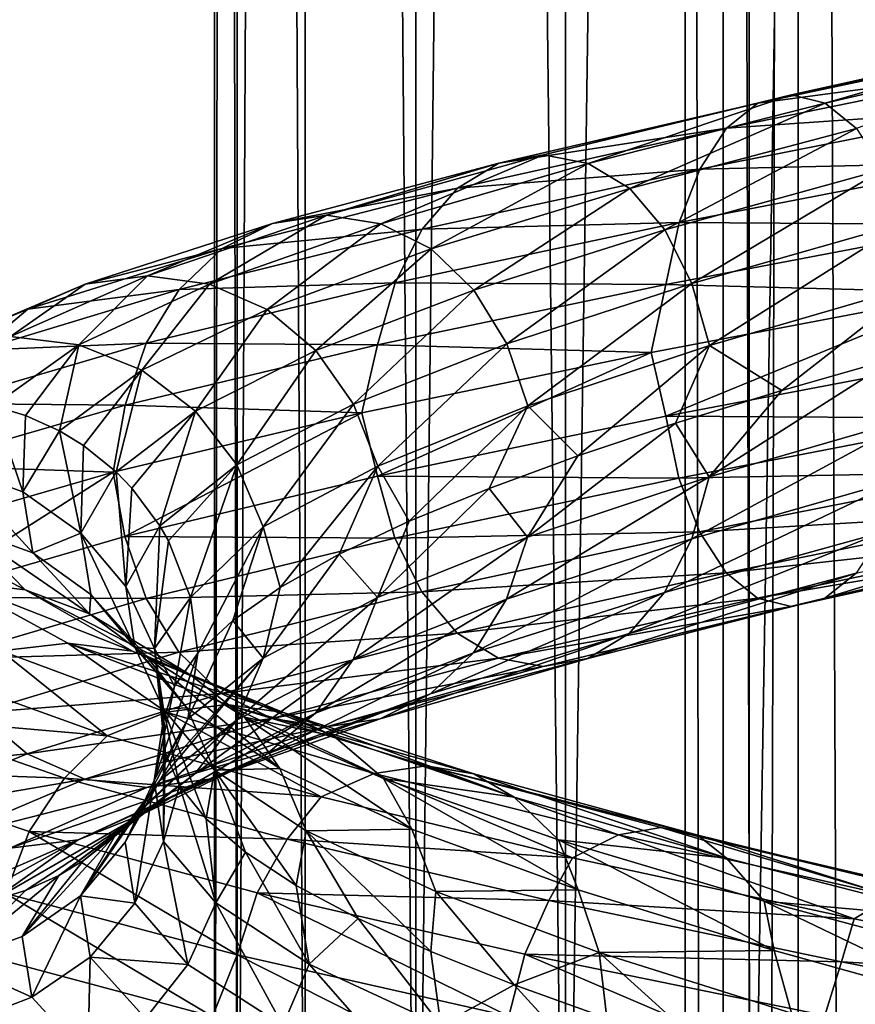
# Model space of a CAD drawing. Header units: metres. Extents: x -109 to 109, y -917 to 389.
# Tile 171 of 256: x -15 to -7, y -529 to -520. Entities that reach past the tile are written whole.
import ezdxf

# ---------------------------------------------------------------- set-up
doc = ezdxf.new("R2010")
doc.units = ezdxf.units.M
doc.layers.add('solid_24503124_XXX_01_SW0001', color=7, linetype='CONTINUOUS')

msp = doc.modelspace()

# ---------------------------------------------------------------- linework, layer by layer
at = {"layer": 'solid_24503124_XXX_01_SW0001'}
for points in [[(-13, -410), (-13, -535), (-12.778495, -535, 2.389471)], [(-12.778631, -410, -2.388798), (-12.778495, -535, -2.389471), (-13, -535)], [(-12.778631, -410, -2.388798), (-13, -535), (-13, -410)], [(-13, -410), (-12.778495, -535, 2.389471), (-12.778644, -410, 2.388729)], [(-12.778644, -410, 2.388729), (-12.778495, -535, 2.389471), (-12.122266, -535, 4.695816)], [(-12.778644, -410, 2.388729), (-12.122266, -535, 4.695816), (-12.122123, -410, 4.696183)], [(-12.122127, -410, -4.696173), (-12.778495, -535, -2.389471), (-12.778631, -410, -2.388798)], [(-12.122127, -410, -4.696173), (-12.122266, -535, -4.695816), (-12.778495, -535, -2.389471)], [(-12.122123, -410, 4.696183), (-12.122266, -535, 4.695816), (-11.053084, -535, 6.843201)], [(-12.122127, -410, -4.696173), (-11.053084, -535, -6.843201), (-12.122266, -535, -4.695816)], [(-11.052748, -410, -6.843724), (-11.053084, -535, -6.843201), (-12.122127, -410, -4.696173)], [(-12.122123, -410, 4.696183), (-11.053084, -535, 6.843201), (-11.052835, -410, 6.84358)], [(-11.052835, -410, 6.84358), (-11.053084, -535, 6.843201), (-9.606456, -535, 8.758754)], [(-9.607092, -410, -8.758067), (-9.606456, -535, -8.758754), (-11.053084, -535, -6.843201)], [(-9.607092, -410, -8.758067), (-11.053084, -535, -6.843201), (-11.052748, -410, -6.843724)], [(-11.052835, -410, 6.84358), (-9.606456, -535, 8.758754), (-9.607066, -410, 8.758096)], [(-7.834121, -410, -10.374312), (-9.606456, -535, -8.758754), (-9.607092, -410, -8.758067)], [(-9.607066, -410, 8.758096), (-9.606456, -535, 8.758754), (-7.834294, -410, 10.374181)], [(-7.834294, -410, 10.374181), (-9.606456, -535, 8.758754), (-7.834196, -535, 10.374236)], [(-7.834121, -410, -10.374312), (-7.834196, -535, -10.374236), (-9.606456, -535, -8.758754)], [(-7.834294, -410, 10.374181), (-7.834196, -535, 10.374236), (-5.795265, -535, 11.636799)], [(-7.834294, -410, 10.374181), (-5.795265, -535, 11.636799), (-5.794521, -410, 11.637158)], [(-5.794586, -410, -11.637126), (-5.795265, -535, -11.636799), (-7.834196, -535, -10.374236)], [(-5.794586, -410, -11.637126), (-7.834196, -535, -10.374236), (-7.834121, -410, -10.374312)], [(-8.453436, -701, -399.111511), (-8.453425, -437, -399.111481), (-8.453425, -437, -400.888519)], [(-8.453436, -701, -400.888489), (-8.453436, -701, -399.111511), (-8.453425, -437, -400.888519)], [(-8.083981, -701, -402.626648), (-8.453436, -701, -400.888489), (-8.453425, -437, -400.888519)], [(-8.453436, -701, -399.111511), (-8.083981, -701, -397.373352), (-8.453425, -437, -399.111481)], [(-8.083981, -701, -402.626648), (-8.453425, -437, -400.888519), (-8.083978, -437, -402.626648)], [(-8.083981, -701, -397.373352), (-8.083978, -437, -397.373352), (-8.453425, -437, -399.111481)], [(-8.083981, -701, -402.626648), (-8.083978, -437, -402.626648), (-7.361266, -437, -404.249908)], [(-7.361216, -701, -404.25), (-8.083981, -701, -402.626648), (-7.361266, -437, -404.249908)], [(-8.083981, -701, -397.373352), (-7.361216, -701, -395.75), (-8.083978, -437, -397.373352)], [(-7.361216, -701, -395.75), (-7.361266, -437, -395.750092), (-8.083978, -437, -397.373352)], [(-7.361216, -701, -404.25), (-7.361266, -437, -404.249908), (-6.316738, -437, -405.687592)], [(-6.316731, -701, -394.312378), (-6.316738, -437, -394.312408), (-7.361266, -437, -395.750092)], [(-7.361216, -701, -395.75), (-6.316731, -701, -394.312378), (-7.361266, -437, -395.750092)], [(-6.316731, -701, -405.687622), (-7.361216, -701, -404.25), (-6.316738, -437, -405.687592)], [(-4.807146, -520.041931, 15.516794), (-7.424633, -520.621826, 14.443874), (-5.018443, -520.121948, 16.198832)], [(-7.098403, -520.703369, 13.809227), (-7.424633, -520.621826, 14.443874), (-4.807146, -520.041931, 15.516794)], [(-4.595926, -520.123535, 14.835004), (-7.098403, -520.703369, 13.809227), (-4.807146, -520.041931, 15.516794)], [(-5.018443, -520.121948, 16.198832), (-7.75098, -520.701782, 15.078751), (-5.214514, -520.363525, 16.831718)], [(-7.424633, -520.621826, 14.443874), (-7.75098, -520.701782, 15.078751), (-5.018443, -520.121948, 16.198832)], [(-6.795926, -520.946594, 13.220789), (-7.098403, -520.703369, 13.809227), (-4.595926, -520.123535, 14.835004)], [(-5.214514, -520.363525, 16.831718), (-8.053811, -520.943359, 15.667878), (-5.38132, -520.76001, 17.370144)], [(-7.75098, -520.701782, 15.078751), (-8.053811, -520.943359, 15.667878), (-5.214514, -520.363525, 16.831718)], [(-7.424633, -520.621826, 14.443874), (-9.819573, -521.203247, 12.939023), (-7.75098, -520.701782, 15.078751)], [(-9.388113, -521.284851, 12.370498), (-9.819573, -521.203247, 12.939023), (-7.424633, -520.621826, 14.443874)], [(-7.098403, -520.703369, 13.809227), (-9.388113, -521.284851, 12.370498), (-7.424633, -520.621826, 14.443874)], [(-7.75098, -520.701782, 15.078751), (-10.25119, -521.283264, 13.507754), (-8.053811, -520.943359, 15.667878)], [(-9.819573, -521.203247, 12.939023), (-10.25119, -521.283264, 13.507754), (-7.75098, -520.701782, 15.078751)], [(-8.988068, -521.528015, 11.843367), (-9.388113, -521.284851, 12.370498), (-7.098403, -520.703369, 13.809227)], [(-6.795926, -520.946594, 13.220789), (-8.988068, -521.528015, 11.843367), (-7.098403, -520.703369, 13.809227)], [(-5.38132, -520.76001, 17.370144), (-8.311442, -521.339844, 16.169073), (-5.509922, -521.277771, 17.785255)], [(-8.053811, -520.943359, 15.667878), (-8.311442, -521.339844, 16.169073), (-5.38132, -520.76001, 17.370144)], [(-8.053811, -520.943359, 15.667878), (-10.651705, -521.524841, 14.035503), (-8.311442, -521.339844, 16.169073)], [(-10.25119, -521.283264, 13.507754), (-10.651705, -521.524841, 14.035503), (-8.053811, -520.943359, 15.667878)], [(-8.648035, -521.925964, 11.395314), (-8.988068, -521.528015, 11.843367), (-6.795926, -520.946594, 13.220789)], [(-6.538826, -521.344482, 12.720627), (-8.648035, -521.925964, 11.395314), (-6.795926, -520.946594, 13.220789)], [(-10.25119, -521.283264, 13.507754), (-12.439556, -521.866272, 11.528699), (-10.651705, -521.524841, 14.035503)], [(-11.9158, -521.786316, 11.043294), (-12.439556, -521.866272, 11.528699), (-10.25119, -521.283264, 13.507754)], [(-9.819573, -521.203247, 12.939023), (-11.9158, -521.786316, 11.043294), (-10.25119, -521.283264, 13.507754)], [(-11.392234, -521.86792, 10.558064), (-11.9158, -521.786316, 11.043294), (-9.819573, -521.203247, 12.939023)], [(-9.388113, -521.284851, 12.370498), (-11.392234, -521.86792, 10.558064), (-9.819573, -521.203247, 12.939023)], [(-10.906789, -522.111084, 10.108165), (-11.392234, -521.86792, 10.558064), (-9.388113, -521.284851, 12.370498)], [(-8.988068, -521.528015, 11.843367), (-10.906789, -522.111084, 10.108165), (-9.388113, -521.284851, 12.370498)], [(-5.509922, -521.277771, 17.785255), (-8.510069, -521.857605, 16.555481), (-5.59267, -521.876343, 18.052353)], [(-8.311442, -521.339844, 16.169073), (-8.510069, -521.857605, 16.555481), (-5.509922, -521.277771, 17.785255)], [(-8.311442, -521.339844, 16.169073), (-10.992439, -521.921326, 14.484481), (-8.510069, -521.857605, 16.555481)], [(-10.651705, -521.524841, 14.035503), (-10.992439, -521.921326, 14.484481), (-8.311442, -521.339844, 16.169073)], [(-8.386197, -522.444702, 11.050297), (-8.648035, -521.925964, 11.395314), (-6.538826, -521.344482, 12.720627)], [(-6.340849, -521.863281, 12.335483), (-8.386197, -522.444702, 11.050297), (-6.538826, -521.344482, 12.720627)], [(-10.651705, -521.524841, 14.035503), (-12.92557, -522.107849, 11.979125), (-10.992439, -521.921326, 14.484481)], [(-12.439556, -521.866272, 11.528699), (-12.92557, -522.107849, 11.979125), (-10.651705, -521.524841, 14.035503)], [(-10.494169, -522.508972, 9.725758), (-10.906789, -522.111084, 10.108165), (-8.988068, -521.528015, 11.843367)], [(-8.648035, -521.925964, 11.395314), (-10.494169, -522.508972, 9.725758), (-8.988068, -521.528015, 11.843367)], [(-12.439556, -521.866272, 11.528699), (-14.247056, -522.450928, 9.195228), (-12.92557, -522.107849, 11.979125)], [(-13.647197, -522.370972, 8.808071), (-14.247056, -522.450928, 9.195228), (-12.439556, -521.866272, 11.528699)], [(-11.9158, -521.786316, 11.043294), (-13.647197, -522.370972, 8.808071), (-12.439556, -521.866272, 11.528699)], [(-13.047555, -522.452576, 8.421055), (-13.647197, -522.370972, 8.808071), (-11.9158, -521.786316, 11.043294)], [(-11.392234, -521.86792, 10.558064), (-13.047555, -522.452576, 8.421055), (-11.9158, -521.786316, 11.043294)], [(-8.510069, -521.857605, 16.555481), (-11.255136, -522.439087, 14.830629), (-8.637873, -522.456238, 16.804111)], [(-10.992439, -521.921326, 14.484481), (-11.255136, -522.439087, 14.830629), (-8.510069, -521.857605, 16.555481)], [(-8.510069, -521.857605, 16.555481), (-8.637873, -522.456238, 16.804111), (-5.59267, -521.876343, 18.052353)], [(-8.218183, -523.043945, 10.828907), (-8.386197, -522.444702, 11.050297), (-6.340849, -521.863281, 12.335483)], [(-6.213812, -522.462463, 12.088345), (-8.218183, -523.043945, 10.828907), (-6.340849, -521.863281, 12.335483)], [(-10.992439, -521.921326, 14.484481), (-13.339043, -522.504333, 12.362322), (-11.255136, -522.439087, 14.830629)], [(-12.92557, -522.107849, 11.979125), (-13.339043, -522.504333, 12.362322), (-10.992439, -521.921326, 14.484481)], [(-12.491573, -522.69574, 8.062217), (-13.047555, -522.452576, 8.421055), (-11.392234, -521.86792, 10.558064)], [(-10.906789, -522.111084, 10.108165), (-12.491573, -522.69574, 8.062217), (-11.392234, -521.86792, 10.558064)], [(-10.176435, -523.027771, 9.431289), (-10.494169, -522.508972, 9.725758), (-8.648035, -521.925964, 11.395314)], [(-8.386197, -522.444702, 11.050297), (-10.176435, -523.027771, 9.431289), (-8.648035, -521.925964, 11.395314)], [(-5.59267, -521.876343, 18.052353), (-8.637873, -522.456238, 16.804111), (-5.728609, -522.534302, 18.113115)], [(-12.92557, -522.107849, 11.979125), (-14.803688, -522.692505, 9.554485), (-13.339043, -522.504333, 12.362322)], [(-14.247056, -522.450928, 9.195228), (-14.803688, -522.692505, 9.554485), (-12.92557, -522.107849, 11.979125)], [(-12.018998, -523.093689, 7.757211), (-12.491573, -522.69574, 8.062217), (-10.906789, -522.111084, 10.108165)], [(-10.494169, -522.508972, 9.725758), (-12.018998, -523.093689, 7.757211), (-10.906789, -522.111084, 10.108165)], [(-13.647197, -522.370972, 8.808071), (-14.968972, -522.957214, 6.30666), (-14.247056, -522.450928, 9.195228)], [(-14.311254, -523.038818, 6.029552), (-14.968972, -522.957214, 6.30666), (-13.647197, -522.370972, 8.808071)], [(-13.047555, -522.452576, 8.421055), (-14.311254, -523.038818, 6.029552), (-13.647197, -522.370972, 8.808071)], [(-14.247056, -522.450928, 9.195228), (-15.62693, -523.037231, 6.583867), (-14.803688, -522.692505, 9.554485)], [(-14.968972, -522.957214, 6.30666), (-15.62693, -523.037231, 6.583867), (-14.247056, -522.450928, 9.195228)], [(-13.339043, -522.504333, 12.362322), (-15.277239, -523.08905, 9.860121), (-13.657818, -523.022095, 12.657756)], [(-14.803688, -522.692505, 9.554485), (-15.277239, -523.08905, 9.860121), (-13.339043, -522.504333, 12.362322)], [(-13.701423, -523.282043, 5.772622), (-14.311254, -523.038818, 6.029552), (-13.047555, -522.452576, 8.421055)], [(-12.491573, -522.69574, 8.062217), (-13.701423, -523.282043, 5.772622), (-13.047555, -522.452576, 8.421055)], [(-11.255136, -522.439087, 14.830629), (-13.657818, -523.022095, 12.657756), (-11.424166, -523.037659, 15.053356)], [(-13.339043, -522.504333, 12.362322), (-13.657818, -523.022095, 12.657756), (-11.255136, -522.439087, 14.830629)], [(-11.655097, -523.612427, 7.522345), (-12.018998, -523.093689, 7.757211), (-10.494169, -522.508972, 9.725758)], [(-10.176435, -523.027771, 9.431289), (-11.655097, -523.612427, 7.522345), (-10.494169, -522.508972, 9.725758)], [(-11.255136, -522.439087, 14.830629), (-11.424166, -523.037659, 15.053356), (-8.637873, -522.456238, 16.804111)], [(-8.637873, -522.456238, 16.804111), (-11.424166, -523.037659, 15.053356), (-8.781529, -523.114014, 16.840952)], [(-9.972553, -523.626953, 9.242336), (-10.176435, -523.027771, 9.431289), (-8.386197, -522.444702, 11.050297)], [(-8.218183, -523.043945, 10.828907), (-9.972553, -523.626953, 9.242336), (-8.386197, -522.444702, 11.050297)], [(-8.637873, -522.456238, 16.804111), (-8.781529, -523.114014, 16.840952), (-5.728609, -522.534302, 18.113115)], [(-6.213812, -522.462463, 12.088345), (-7.517092, -523.480957, 11.208746), (-8.218183, -523.043945, 10.828907)], [(-6.213812, -522.462463, 12.088345), (-6.414595, -523.162903, 11.872986), (-7.517092, -523.480957, 11.208746)], [(-5.728609, -522.534302, 18.113115), (-8.781529, -523.114014, 16.840952), (-8.638752, -523.726685, 16.805822)], [(-5.728609, -522.534302, 18.113115), (-8.638752, -523.726685, 16.805822), (-5.593239, -523.14679, 18.054192)], [(-14.803688, -522.692505, 9.554485), (-16.237474, -523.278809, 6.841099), (-15.277239, -523.08905, 9.860121)], [(-15.62693, -523.037231, 6.583867), (-16.237474, -523.278809, 6.841099), (-14.803688, -522.692505, 9.554485)], [(-13.183078, -523.679932, 5.554235), (-13.701423, -523.282043, 5.772622), (-12.491573, -522.69574, 8.062217)], [(-12.018998, -523.093689, 7.757211), (-13.183078, -523.679932, 5.554235), (-12.491573, -522.69574, 8.062217)], [(-14.311254, -523.038818, 6.029552), (-15.137151, -523.628113, 3.454956), (-14.968972, -522.957214, 6.30666)], [(-13.657818, -523.022095, 12.657756), (-15.642334, -523.606812, 10.095757), (-13.862931, -523.620728, 12.84785)], [(-15.277239, -523.08905, 9.860121), (-15.642334, -523.606812, 10.095757), (-13.657818, -523.022095, 12.657756)], [(-14.311254, -523.038818, 6.029552), (-14.826031, -523.722534, 3.383945), (-15.137151, -523.628113, 3.454956)], [(-14.311254, -523.038818, 6.029552), (-14.496022, -523.87085, 3.308623), (-14.826031, -523.722534, 3.383945)], [(-13.701423, -523.282043, 5.772622), (-14.496022, -523.87085, 3.308623), (-14.311254, -523.038818, 6.029552)], [(-13.657818, -523.022095, 12.657756), (-13.862931, -523.620728, 12.84785), (-11.424166, -523.037659, 15.053356)], [(-11.424166, -523.037659, 15.053356), (-13.862931, -523.620728, 12.84785), (-11.574783, -523.696106, 15.062931)], [(-12.783932, -524.198669, 5.386068), (-13.183078, -523.679932, 5.554235), (-12.018998, -523.093689, 7.757211)], [(-11.655097, -523.612427, 7.522345), (-12.783932, -524.198669, 5.386068), (-12.018998, -523.093689, 7.757211)], [(-11.421591, -524.211609, 7.371637), (-11.655097, -523.612427, 7.522345), (-10.176435, -523.027771, 9.431289)], [(-11.424166, -523.037659, 15.053356), (-11.574783, -523.696106, 15.062931), (-8.781529, -523.114014, 16.840952)], [(-9.972553, -523.626953, 9.242336), (-11.421591, -524.211609, 7.371637), (-10.176435, -523.027771, 9.431289)], [(-8.218183, -523.043945, 10.828907), (-9.488433, -524.111633, 9.603066), (-9.972553, -523.626953, 9.242336)], [(-8.218183, -523.043945, 10.828907), (-8.544274, -523.797119, 10.449844), (-9.488433, -524.111633, 9.603066)], [(-8.218183, -523.043945, 10.828907), (-7.517092, -523.480957, 11.208746), (-8.544274, -523.797119, 10.449844)], [(-8.781529, -523.114014, 16.840952), (-11.574783, -523.696106, 15.062931), (-11.425328, -524.308105, 15.054889)], [(-8.781529, -523.114014, 16.840952), (-11.425328, -524.308105, 15.054889), (-8.638752, -523.726685, 16.805822)], [(-5.593239, -523.14679, 18.054192), (-8.638752, -523.726685, 16.805822), (-5.510988, -523.746033, 17.788696)], [(-8.219345, -524.314392, 10.83044), (-7.517092, -523.480957, 11.208746), (-6.414595, -523.162903, 11.872986)], [(-6.214691, -523.73291, 12.090055), (-8.219345, -524.314392, 10.83044), (-6.414595, -523.162903, 11.872986)], [(-13.701423, -523.282043, 5.772622), (-14.264856, -524.012024, 3.25586), (-14.496022, -523.87085, 3.308623)], [(-13.701423, -523.282043, 5.772622), (-13.950353, -524.266846, 3.184077), (-14.264856, -524.012024, 3.25586)], [(-13.183078, -523.679932, 5.554235), (-13.950353, -524.266846, 3.184077), (-13.701423, -523.282043, 5.772622)], [(-8.219345, -524.314392, 10.83044), (-8.544274, -523.797119, 10.449844), (-7.517092, -523.480957, 11.208746)], [(-15.642334, -523.606812, 10.095757), (-15.877251, -524.205383, 10.247375), (-13.862931, -523.620728, 12.84785)], [(-13.862931, -523.620728, 12.84785), (-15.877251, -524.205383, 10.247375), (-13.97853, -524.270264, 12.868286)], [(-14.851402, -524.459839, 0.738666), (-15.513093, -524.219604, 0.757775), (-15.137151, -523.628113, 3.454956)], [(-14.851402, -524.459839, 0.738666), (-15.137151, -523.628113, 3.454956), (-14.826031, -523.722534, 3.383945)], [(-13.862931, -523.620728, 12.84785), (-13.97853, -524.270264, 12.868286), (-11.574783, -523.696106, 15.062931)], [(-12.527809, -524.797913, 5.27816), (-12.783932, -524.198669, 5.386068), (-11.655097, -523.612427, 7.522345)], [(-11.421591, -524.211609, 7.371637), (-12.527809, -524.797913, 5.27816), (-11.655097, -523.612427, 7.522345)], [(-9.972553, -523.626953, 9.242336), (-11.117516, -524.743713, 7.653865), (-11.421591, -524.211609, 7.371637)], [(-9.972553, -523.626953, 9.242336), (-10.346597, -524.426453, 8.670418), (-11.117516, -524.743713, 7.653865)], [(-9.972553, -523.626953, 9.242336), (-9.488433, -524.111633, 9.603066), (-10.346597, -524.426453, 8.670418)], [(-14.496022, -523.87085, 3.308623), (-14.851402, -524.459839, 0.738666), (-14.826031, -523.722534, 3.383945)], [(-11.574783, -523.696106, 15.062931), (-13.97853, -524.270264, 12.868286), (-13.864343, -524.891174, 12.849158)], [(-13.183078, -523.679932, 5.554235), (-13.796789, -524.425354, 3.149027), (-13.950353, -524.266846, 3.184077)], [(-11.574783, -523.696106, 15.062931), (-13.864343, -524.891174, 12.849158), (-11.425328, -524.308105, 15.054889)], [(-13.183078, -523.679932, 5.554235), (-13.526433, -524.787476, 3.08732), (-13.796789, -524.425354, 3.149027)], [(-12.783932, -524.198669, 5.386068), (-13.526433, -524.787476, 3.08732), (-13.183078, -523.679932, 5.554235)], [(-8.638752, -523.726685, 16.805822), (-11.425328, -524.308105, 15.054889), (-8.511715, -524.325867, 16.558683)], [(-8.638752, -523.726685, 16.805822), (-8.511715, -524.325867, 16.558683), (-5.510988, -523.746033, 17.788696)], [(-5.510988, -523.746033, 17.788696), (-8.511715, -524.325867, 16.558683), (-5.382806, -524.264771, 17.374943)], [(-8.388375, -524.912964, 11.053166), (-8.219345, -524.314392, 10.83044), (-6.214691, -523.73291, 12.090055)], [(-6.342495, -524.331482, 12.338686), (-8.388375, -524.912964, 11.053166), (-6.214691, -523.73291, 12.090055)], [(-9.973965, -524.8974, 9.243644), (-9.488433, -524.111633, 9.603066), (-8.544274, -523.797119, 10.449844)], [(-8.219345, -524.314392, 10.83044), (-9.973965, -524.8974, 9.243644), (-8.544274, -523.797119, 10.449844)], [(-14.290058, -524.860168, 0.700424), (-14.851402, -524.459839, 0.738666), (-14.496022, -523.87085, 3.308623)], [(-14.290058, -524.860168, 0.700424), (-14.496022, -523.87085, 3.308623), (-14.264856, -524.012024, 3.25586)], [(-13.950353, -524.266846, 3.184077), (-14.290058, -524.860168, 0.700424), (-14.264856, -524.012024, 3.25586)], [(-9.973965, -524.8974, 9.243644), (-10.346597, -524.426453, 8.670418), (-9.488433, -524.111633, 9.603066)], [(-15.877251, -524.205383, 10.247375), (-15.979716, -524.850098, 10.270698), (-13.97853, -524.270264, 12.868286)], [(-14.754506, -525.049744, -1.854005), (-15.407757, -524.812561, -1.963872), (-15.513093, -524.219604, 0.757775)], [(-14.851402, -524.459839, 0.738666), (-14.754506, -525.049744, -1.854005), (-15.513093, -524.219604, 0.757775)], [(-12.783932, -524.198669, 5.386068), (-13.44208, -524.934143, 3.068067), (-13.526433, -524.787476, 3.08732)], [(-12.783932, -524.198669, 5.386068), (-13.229487, -525.481934, 3.019544), (-13.44208, -524.934143, 3.068067)], [(-12.527809, -524.797913, 5.27816), (-13.229487, -525.481934, 3.019544), (-12.783932, -524.198669, 5.386068)], [(-11.421591, -524.211609, 7.371637), (-12.365175, -525.383789, 5.410818), (-12.527809, -524.797913, 5.27816)], [(-11.421591, -524.211609, 7.371637), (-11.79364, -525.063293, 6.562508), (-12.365175, -525.383789, 5.410818)], [(-11.421591, -524.211609, 7.371637), (-11.117516, -524.743713, 7.653865), (-11.79364, -525.063293, 6.562508)], [(-13.97853, -524.270264, 12.868286), (-15.979716, -524.850098, 10.270698), (-15.878867, -525.47583, 10.248419)], [(-13.97853, -524.270264, 12.868286), (-15.878867, -525.47583, 10.248419), (-13.864343, -524.891174, 12.849158)], [(-13.856241, -525.373291, 0.702446), (-14.290058, -524.860168, 0.700424), (-13.950353, -524.266846, 3.184077)], [(-13.856241, -525.373291, 0.702446), (-13.950353, -524.266846, 3.184077), (-13.796789, -524.425354, 3.149027)], [(-11.425328, -524.308105, 15.054889), (-13.864343, -524.891174, 12.849158), (-11.257314, -524.907288, 14.8335)], [(-11.425328, -524.308105, 15.054889), (-11.257314, -524.907288, 14.8335), (-8.511715, -524.325867, 16.558683)], [(-8.511715, -524.325867, 16.558683), (-11.257314, -524.907288, 14.8335), (-8.313738, -524.844604, 16.17354)], [(-10.179077, -525.496033, 9.433739), (-9.973965, -524.8974, 9.243644), (-8.219345, -524.314392, 10.83044)], [(-8.388375, -524.912964, 11.053166), (-10.179077, -525.496033, 9.433739), (-8.219345, -524.314392, 10.83044)], [(-8.651072, -525.430725, 11.399316), (-8.388375, -524.912964, 11.053166), (-6.342495, -524.331482, 12.338686)], [(-6.541122, -524.849243, 12.725093), (-8.651072, -525.430725, 11.399316), (-6.342495, -524.331482, 12.338686)], [(-8.511715, -524.325867, 16.558683), (-8.313738, -524.844604, 16.17354), (-5.382806, -524.264771, 17.374943)], [(-5.382806, -524.264771, 17.374943), (-8.313738, -524.844604, 16.17354), (-5.216344, -524.662659, 16.837627)], [(-13.526433, -524.787476, 3.08732), (-13.856241, -525.373291, 0.702446), (-13.796789, -524.425354, 3.149027)], [(-11.423207, -525.482056, 7.37268), (-11.117516, -524.743713, 7.653865), (-10.346597, -524.426453, 8.670418)], [(-9.973965, -524.8974, 9.243644), (-11.423207, -525.482056, 7.37268), (-10.346597, -524.426453, 8.670418)], [(-14.290058, -524.860168, 0.700424), (-14.754506, -525.049744, -1.854005), (-14.851402, -524.459839, 0.738666)], [(-8.313738, -524.844604, 16.17354), (-8.056638, -525.242554, 15.673377), (-5.216344, -524.662659, 16.837627)], [(-5.216344, -524.662659, 16.837627), (-8.056638, -525.242554, 15.673377), (-5.020503, -524.905884, 16.205479)], [(-7.101584, -525.487366, 13.815415), (-6.798753, -525.245789, 13.226289), (-4.401915, -524.665894, 14.208763)], [(-4.597985, -524.907471, 14.841652), (-7.101584, -525.487366, 13.815415), (-4.401915, -524.665894, 14.208763)], [(-14.827208, -525.405457, -4.624732), (-15.504506, -525.326721, -4.850491), (-16.114704, -524.732849, -2.063283)], [(-15.407757, -524.812561, -1.963872), (-14.827208, -525.405457, -4.624732), (-16.114704, -524.732849, -2.063283)], [(-14.207145, -525.639648, -4.389856), (-14.827208, -525.405457, -4.624732), (-15.407757, -524.812561, -1.963872)], [(-14.754506, -525.049744, -1.854005), (-14.207145, -525.639648, -4.389856), (-15.407757, -524.812561, -1.963872)], [(-13.526433, -524.787476, 3.08732), (-13.578774, -525.973145, 0.685604), (-13.856241, -525.373291, 0.702446)], [(-13.44208, -524.934143, 3.068067), (-13.578774, -525.973145, 0.685604), (-13.526433, -524.787476, 3.08732)], [(-12.527809, -524.797913, 5.27816), (-13.161527, -526.017883, 3.004033), (-13.229487, -525.481934, 3.019544)], [(-12.527809, -524.797913, 5.27816), (-12.823096, -525.70282, 4.217688), (-13.161527, -526.017883, 3.004033)], [(-12.527809, -524.797913, 5.27816), (-12.365175, -525.383789, 5.410818), (-12.823096, -525.70282, 4.217688)], [(-11.423207, -525.482056, 7.37268), (-11.79364, -525.063293, 6.562508), (-11.117516, -524.743713, 7.653865)], [(-13.864343, -524.891174, 12.849158), (-15.878867, -525.47583, 10.248419), (-13.66046, -525.490356, 12.660205)], [(-14.290058, -524.860168, 0.700424), (-14.193744, -525.452515, -1.804319), (-14.754506, -525.049744, -1.854005)], [(-13.769767, -525.959961, -1.703543), (-14.193744, -525.452515, -1.804319), (-14.290058, -524.860168, 0.700424)], [(-13.856241, -525.373291, 0.702446), (-13.769767, -525.959961, -1.703543), (-14.290058, -524.860168, 0.700424)], [(-13.864343, -524.891174, 12.849158), (-13.66046, -525.490356, 12.660205), (-11.257314, -524.907288, 14.8335)], [(-11.257314, -524.907288, 14.8335), (-13.66046, -525.490356, 12.660205), (-10.995475, -525.426086, 14.488482)], [(-11.658124, -526.080688, 7.524298), (-11.423207, -525.482056, 7.37268), (-9.973965, -524.8974, 9.243644)], [(-10.179077, -525.496033, 9.433739), (-11.658124, -526.080688, 7.524298), (-9.973965, -524.8974, 9.243644)], [(-11.257314, -524.907288, 14.8335), (-10.995475, -525.426086, 14.488482), (-8.313738, -524.844604, 16.17354)], [(-8.313738, -524.844604, 16.17354), (-10.995475, -525.426086, 14.488482), (-8.056638, -525.242554, 15.673377)], [(-8.991806, -525.827209, 11.848293), (-8.651072, -525.430725, 11.399316), (-6.541122, -524.849243, 12.725093)], [(-6.798753, -525.245789, 13.226289), (-8.991806, -525.827209, 11.848293), (-6.541122, -524.849243, 12.725093)], [(-8.056638, -525.242554, 15.673377), (-7.754161, -525.485718, 15.084939), (-5.020503, -524.905884, 16.205479)], [(-5.020503, -524.905884, 16.205479), (-7.754161, -525.485718, 15.084939), (-4.809282, -524.987488, 15.523688)], [(-7.427932, -525.567322, 14.450293), (-7.101584, -525.487366, 13.815415), (-4.597985, -524.907471, 14.841652)], [(-4.809282, -524.987488, 15.523688), (-7.427932, -525.567322, 14.450293), (-4.597985, -524.907471, 14.841652)], [(-13.44208, -524.934143, 3.068067), (-13.229487, -525.481934, 3.019544), (-13.578774, -525.973145, 0.685604)], [(-10.497853, -526.013794, 9.729173), (-10.179077, -525.496033, 9.433739), (-8.388375, -524.912964, 11.053166)], [(-8.651072, -525.430725, 11.399316), (-10.497853, -526.013794, 9.729173), (-8.388375, -524.912964, 11.053166)], [(-7.754161, -525.485718, 15.084939), (-7.427932, -525.567322, 14.450293), (-4.809282, -524.987488, 15.523688)], [(-14.193744, -525.452515, -1.804319), (-14.207145, -525.639648, -4.389856), (-14.754506, -525.049744, -1.854005)], [(-12.529582, -526.068359, 5.278907), (-12.365175, -525.383789, 5.410818), (-11.79364, -525.063293, 6.562508)], [(-11.423207, -525.482056, 7.37268), (-12.529582, -526.068359, 5.278907), (-11.79364, -525.063293, 6.562508)], [(-10.995475, -525.426086, 14.488482), (-10.655443, -525.823975, 14.040429), (-8.056638, -525.242554, 15.673377)], [(-8.056638, -525.242554, 15.673377), (-10.655443, -525.823975, 14.040429), (-7.754161, -525.485718, 15.084939)], [(-9.39232, -526.068787, 12.376041), (-8.991806, -525.827209, 11.848293), (-6.798753, -525.245789, 13.226289)], [(-7.101584, -525.487366, 13.815415), (-9.39232, -526.068787, 12.376041), (-6.798753, -525.245789, 13.226289)], [(-15.504506, -525.326721, -4.850491), (-14.416935, -525.920593, -7.488799), (-15.05974, -525.996643, -7.800376)], [(-13.79159, -525.998413, -7.14408), (-14.416935, -525.920593, -7.488799), (-15.504506, -525.326721, -4.850491)], [(-14.827208, -525.405457, -4.624732), (-13.79159, -525.998413, -7.14408), (-15.504506, -525.326721, -4.850491)], [(-13.856241, -525.373291, 0.702446), (-13.578774, -525.973145, 0.685604), (-13.769767, -525.959961, -1.703543)], [(-12.529582, -526.068359, 5.278907), (-12.823096, -525.70282, 4.217688), (-12.365175, -525.383789, 5.410818)], [(-15.878867, -525.47583, 10.248419), (-15.645361, -526.075012, 10.097711), (-13.66046, -525.490356, 12.660205)], [(-13.228075, -526.229614, -6.79273), (-13.79159, -525.998413, -7.14408), (-14.827208, -525.405457, -4.624732)], [(-14.207145, -525.639648, -4.389856), (-13.228075, -526.229614, -6.79273), (-14.827208, -525.405457, -4.624732)], [(-14.193744, -525.452515, -1.804319), (-13.660494, -526.044861, -4.253317), (-14.207145, -525.639648, -4.389856)], [(-13.267492, -526.546631, -4.05788), (-13.660494, -526.044861, -4.253317), (-14.193744, -525.452515, -1.804319)], [(-13.769767, -525.959961, -1.703543), (-13.267492, -526.546631, -4.05788), (-14.193744, -525.452515, -1.804319)], [(-13.66046, -525.490356, 12.660205), (-13.342727, -526.009155, 12.365737), (-10.995475, -525.426086, 14.488482)], [(-13.578774, -525.973145, 0.685604), (-13.229487, -525.481934, 3.019544), (-13.385903, -526.337158, 1.747959)], [(-13.229487, -525.481934, 3.019544), (-13.161527, -526.017883, 3.004033), (-13.385903, -526.337158, 1.747959)], [(-10.995475, -525.426086, 14.488482), (-13.342727, -526.009155, 12.365737), (-10.655443, -525.823975, 14.040429)], [(-12.787251, -526.666931, 5.387467), (-12.529582, -526.068359, 5.278907), (-11.423207, -525.482056, 7.37268)], [(-11.658124, -526.080688, 7.524298), (-12.787251, -526.666931, 5.387467), (-11.423207, -525.482056, 7.37268)], [(-10.911325, -526.410278, 10.11237), (-10.497853, -526.013794, 9.729173), (-8.651072, -525.430725, 11.399316)], [(-8.991806, -525.827209, 11.848293), (-10.911325, -526.410278, 10.11237), (-8.651072, -525.430725, 11.399316)], [(-13.66046, -525.490356, 12.660205), (-15.645361, -526.075012, 10.097711), (-13.342727, -526.009155, 12.365737)], [(-12.023218, -526.59845, 7.759935), (-11.658124, -526.080688, 7.524298), (-10.179077, -525.496033, 9.433739)], [(-10.497853, -526.013794, 9.729173), (-12.023218, -526.59845, 7.759935), (-10.179077, -525.496033, 9.433739)], [(-10.655443, -525.823975, 14.040429), (-10.255398, -526.0672, 13.513298), (-7.754161, -525.485718, 15.084939)], [(-7.754161, -525.485718, 15.084939), (-10.255398, -526.0672, 13.513298), (-7.427932, -525.567322, 14.450293)], [(-10.255398, -526.0672, 13.513298), (-9.823936, -526.148804, 12.944773), (-7.427932, -525.567322, 14.450293)], [(-9.823936, -526.148804, 12.944773), (-9.39232, -526.068787, 12.376041), (-7.101584, -525.487366, 13.815415)], [(-7.427932, -525.567322, 14.450293), (-9.823936, -526.148804, 12.944773), (-7.101584, -525.487366, 13.815415)], [(-13.660494, -526.044861, -4.253317), (-13.228075, -526.229614, -6.79273), (-14.207145, -525.639648, -4.389856)], [(-12.823096, -525.70282, 4.217688), (-13.257141, -526.653748, 3.025856), (-13.161527, -526.017883, 3.004033)], [(-12.529582, -526.068359, 5.278907), (-13.257141, -526.653748, 3.025856), (-12.823096, -525.70282, 4.217688)], [(-13.342727, -526.009155, 12.365737), (-12.930107, -526.407043, 11.98333), (-10.655443, -525.823975, 14.040429)], [(-10.655443, -525.823975, 14.040429), (-12.930107, -526.407043, 11.98333), (-10.255398, -526.0672, 13.513298)], [(-11.397339, -526.651855, 10.562796), (-10.911325, -526.410278, 10.11237), (-8.991806, -525.827209, 11.848293)], [(-9.39232, -526.068787, 12.376041), (-11.397339, -526.651855, 10.562796), (-8.991806, -525.827209, 11.848293)], [(-14.416935, -525.920593, -7.488799), (-13.465772, -526.589539, -10.310798), (-15.05974, -525.996643, -7.800376)], [(-14.416935, -525.920593, -7.488799), (-12.884363, -526.514526, -9.895488), (-13.465772, -526.589539, -10.310798)], [(-12.331673, -526.591309, -9.443192), (-12.884363, -526.514526, -9.895488), (-14.416935, -525.920593, -7.488799)], [(-13.79159, -525.998413, -7.14408), (-12.331673, -526.591309, -9.443192), (-14.416935, -525.920593, -7.488799)], [(-15.05974, -525.996643, -7.800376), (-14.03654, -526.817017, -10.655122), (-15.675096, -526.22699, -8.052786)], [(-15.645361, -526.075012, 10.097711), (-15.281459, -526.593811, 9.862844), (-13.342727, -526.009155, 12.365737)], [(-13.342727, -526.009155, 12.365737), (-15.281459, -526.593811, 9.862844), (-12.930107, -526.407043, 11.98333)], [(-15.05974, -525.996643, -7.800376), (-13.465772, -526.589539, -10.310798), (-14.03654, -526.817017, -10.655122)], [(-11.846223, -526.819519, -8.988344), (-12.331673, -526.591309, -9.443192), (-13.79159, -525.998413, -7.14408)], [(-13.228075, -526.229614, -6.79273), (-11.846223, -526.819519, -8.988344), (-13.79159, -525.998413, -7.14408)], [(-13.769767, -525.959961, -1.703543), (-13.578774, -525.973145, 0.685604), (-13.493214, -526.560547, -1.674915)], [(-13.769767, -525.959961, -1.703543), (-13.493214, -526.560547, -1.674915), (-13.267492, -526.546631, -4.05788)], [(-13.660494, -526.044861, -4.253317), (-12.708768, -526.637207, -6.572414), (-13.228075, -526.229614, -6.79273)], [(-12.366393, -527.133362, -6.290629), (-12.708768, -526.637207, -6.572414), (-13.660494, -526.044861, -4.253317)], [(-13.267492, -526.546631, -4.05788), (-12.366393, -527.133362, -6.290629), (-13.660494, -526.044861, -4.253317)], [(-13.581558, -527.247925, 0.66838), (-13.385903, -526.337158, 1.747959), (-13.161527, -526.017883, 3.004033)], [(-13.257141, -526.653748, 3.025856), (-13.581558, -527.247925, 0.66838), (-13.161527, -526.017883, 3.004033)], [(-13.578774, -525.973145, 0.685604), (-13.385903, -526.337158, 1.747959), (-13.490993, -526.658142, 0.469374)], [(-13.578774, -525.973145, 0.685604), (-13.490993, -526.658142, 0.469374), (-13.474837, -526.979614, -0.815102)], [(-13.493214, -526.560547, -1.674915), (-13.578774, -525.973145, 0.685604), (-13.474837, -526.979614, -0.815102)], [(-12.496769, -526.994934, 8.065571), (-12.023218, -526.59845, 7.759935), (-10.497853, -526.013794, 9.729173)], [(-10.911325, -526.410278, 10.11237), (-12.496769, -526.994934, 8.065571), (-10.497853, -526.013794, 9.729173)], [(-12.529582, -526.068359, 5.278907), (-13.529939, -527.253906, 3.08812), (-13.44208, -527.101563, 3.068067)], [(-12.787251, -526.666931, 5.387467), (-13.529939, -527.253906, 3.08812), (-12.529582, -526.068359, 5.278907)], [(-12.529582, -526.068359, 5.278907), (-13.44208, -527.101563, 3.068067), (-13.257141, -526.653748, 3.025856)], [(-13.187706, -527.184692, 5.556185), (-12.787251, -526.666931, 5.387467), (-11.658124, -526.080688, 7.524298)], [(-12.023218, -526.59845, 7.759935), (-13.187706, -527.184692, 5.556185), (-11.658124, -526.080688, 7.524298)], [(-12.930107, -526.407043, 11.98333), (-12.444661, -526.650208, 11.53343), (-10.255398, -526.0672, 13.513298)], [(-10.255398, -526.0672, 13.513298), (-12.444661, -526.650208, 11.53343), (-9.823936, -526.148804, 12.944773)], [(-11.921095, -526.731812, 11.048201), (-11.397339, -526.651855, 10.562796), (-9.39232, -526.068787, 12.376041)], [(-9.823936, -526.148804, 12.944773), (-11.921095, -526.731812, 11.048201), (-9.39232, -526.068787, 12.376041)], [(-15.675096, -526.22699, -8.052786), (-14.03654, -526.817017, -10.655122), (-16.153313, -526.632874, -8.355463)], [(-12.708768, -526.637207, -6.572414), (-11.846223, -526.819519, -8.988344), (-13.228075, -526.229614, -6.79273)], [(-12.444661, -526.650208, 11.53343), (-11.921095, -526.731812, 11.048201), (-9.823936, -526.148804, 12.944773)], [(-13.581558, -527.247925, 0.66838), (-13.490993, -526.658142, 0.469374), (-13.385903, -526.337158, 1.747959)], [(-15.281459, -526.593811, 9.862844), (-14.808885, -526.991699, 9.557838), (-12.930107, -526.407043, 11.98333)], [(-12.930107, -526.407043, 11.98333), (-14.808885, -526.991699, 9.557838), (-12.444661, -526.650208, 11.53343)], [(-13.053402, -527.236511, 8.424829), (-12.496769, -526.994934, 8.065571), (-10.911325, -526.410278, 10.11237)], [(-11.397339, -526.651855, 10.562796), (-13.053402, -527.236511, 8.424829), (-10.911325, -526.410278, 10.11237)], [(-12.884363, -526.514526, -9.895488), (-11.457347, -527.182434, -12.504403), (-13.465772, -526.589539, -10.310798)], [(-12.884363, -526.514526, -9.895488), (-10.953948, -527.108398, -11.997139), (-11.457347, -527.182434, -12.504403)], [(-10.492172, -527.184204, -11.452124), (-10.953948, -527.108398, -11.997139), (-12.884363, -526.514526, -9.895488)], [(-12.331673, -526.591309, -9.443192), (-10.492172, -527.184204, -11.452124), (-12.884363, -526.514526, -9.895488)], [(-15.281459, -526.593811, 9.862844), (-16.761518, -527.180054, 7.061887), (-14.808885, -526.991699, 9.557838)], [(-13.465772, -526.589539, -10.310798), (-11.969945, -527.407104, -12.933082), (-14.03654, -526.817017, -10.655122)], [(-13.707122, -527.581177, 5.775023), (-13.187706, -527.184692, 5.556185), (-12.023218, -526.59845, 7.759935)], [(-12.496769, -526.994934, 8.065571), (-13.707122, -527.581177, 5.775023), (-12.023218, -526.59845, 7.759935)], [(-13.267492, -526.546631, -4.05788), (-13.493214, -526.560547, -1.674915), (-12.999244, -527.147949, -3.984533)], [(-13.493214, -526.560547, -1.674915), (-13.474837, -526.979614, -0.815102), (-13.337282, -527.300415, -2.089638)], [(-13.493214, -526.560547, -1.674915), (-13.337282, -527.300415, -2.089638), (-13.078683, -527.621155, -3.344773)], [(-12.999244, -527.147949, -3.984533), (-13.493214, -526.560547, -1.674915), (-13.078683, -527.621155, -3.344773)], [(-13.465772, -526.589539, -10.310798), (-11.457347, -527.182434, -12.504403), (-11.969945, -527.407104, -12.933082)], [(-13.267492, -526.546631, -4.05788), (-12.999244, -527.147949, -3.984533), (-12.366393, -527.133362, -6.290629)], [(-10.1033, -527.409424, -10.910457), (-10.492172, -527.184204, -11.452124), (-12.331673, -526.591309, -9.443192)], [(-11.846223, -526.819519, -8.988344), (-10.1033, -527.409424, -10.910457), (-12.331673, -526.591309, -9.443192)], [(-16.153313, -526.632874, -8.355463), (-14.447118, -527.225281, -11.046361), (-16.538296, -527.151062, -8.557172)], [(-14.03654, -526.817017, -10.655122), (-14.447118, -527.225281, -11.046361), (-16.153313, -526.632874, -8.355463)], [(-14.808885, -526.991699, 9.557838), (-14.252903, -527.234924, 9.199001), (-12.444661, -526.650208, 11.53343)], [(-12.444661, -526.650208, 11.53343), (-14.252903, -527.234924, 9.199001), (-11.921095, -526.731812, 11.048201)], [(-12.787251, -526.666931, 5.387467), (-13.95527, -527.77356, 3.185199), (-13.796789, -527.610352, 3.149027)], [(-13.187706, -527.184692, 5.556185), (-13.95527, -527.77356, 3.185199), (-12.787251, -526.666931, 5.387467)], [(-13.860652, -527.845459, 0.686357), (-13.581558, -527.247925, 0.66838), (-13.257141, -526.653748, 3.025856)], [(-13.44208, -527.101563, 3.068067), (-13.860652, -527.845459, 0.686357), (-13.257141, -526.653748, 3.025856)], [(-12.787251, -526.666931, 5.387467), (-13.796789, -527.610352, 3.149027), (-13.529939, -527.253906, 3.08812)], [(-13.65326, -527.316467, 8.811985), (-13.053402, -527.236511, 8.424829), (-11.397339, -526.651855, 10.562796)], [(-11.921095, -526.731812, 11.048201), (-13.65326, -527.316467, 8.811985), (-11.397339, -526.651855, 10.562796)], [(-13.581558, -527.247925, 0.66838), (-13.490822, -527.8396, -1.709561), (-13.490993, -526.658142, 0.469374)], [(-13.490822, -527.8396, -1.709561), (-13.474837, -526.979614, -0.815102), (-13.490993, -526.658142, 0.469374)], [(-12.708768, -526.637207, -6.572414), (-11.366813, -527.229553, -8.689291), (-11.846223, -526.819519, -8.988344)], [(-11.092933, -527.720032, -8.333568), (-11.366813, -527.229553, -8.689291), (-12.708768, -526.637207, -6.572414)], [(-12.366393, -527.133362, -6.290629), (-11.092933, -527.720032, -8.333568), (-12.708768, -526.637207, -6.572414)], [(-14.252903, -527.234924, 9.199001), (-13.65326, -527.316467, 8.811985), (-11.921095, -526.731812, 11.048201)], [(-14.03654, -526.817017, -10.655122), (-11.969945, -527.407104, -12.933082), (-14.447118, -527.225281, -11.046361)], [(-11.366813, -527.229553, -8.689291), (-10.1033, -527.409424, -10.910457), (-11.846223, -526.819519, -8.988344)], [(-16.761518, -527.180054, 7.061887), (-16.243174, -527.577942, 6.8435), (-14.808885, -526.991699, 9.557838)], [(-14.808885, -526.991699, 9.557838), (-16.243174, -527.577942, 6.8435), (-14.252903, -527.234924, 9.199001)], [(-14.317667, -527.822754, 6.032254), (-13.707122, -527.581177, 5.775023), (-12.496769, -526.994934, 8.065571)], [(-13.053402, -527.236511, 8.424829), (-14.317667, -527.822754, 6.032254), (-12.496769, -526.994934, 8.065571)], [(-13.490822, -527.8396, -1.709561), (-13.337282, -527.300415, -2.089638), (-13.474837, -526.979614, -0.815102)], [(-16.538296, -527.151062, -8.557172), (-14.790637, -527.743591, -11.312615), (-15.01458, -528.341614, -11.480134)], [(-14.447118, -527.225281, -11.046361), (-14.790637, -527.743591, -11.312615), (-16.538296, -527.151062, -8.557172)], [(-13.187706, -527.184692, 5.556185), (-14.502028, -528.168091, 3.309993), (-14.264856, -528.023743, 3.25586)], [(-13.707122, -527.581177, 5.775023), (-14.502028, -528.168091, 3.309993), (-13.187706, -527.184692, 5.556185)], [(-13.187706, -527.184692, 5.556185), (-14.264856, -528.023743, 3.25586), (-13.95527, -527.77356, 3.185199)], [(-13.44208, -527.101563, 3.068067), (-13.529939, -527.253906, 3.08812), (-13.860652, -527.845459, 0.686357)], [(-12.999244, -527.147949, -3.984533), (-13.078683, -527.621155, -3.344773), (-12.701001, -527.942627, -4.572865)], [(-12.366393, -527.133362, -6.290629), (-12.999244, -527.147949, -3.984533), (-12.113609, -527.735291, -6.174483)], [(-12.999244, -527.147949, -3.984533), (-12.701001, -527.942627, -4.572865), (-12.20972, -528.263672, -5.758082)], [(-12.113609, -527.735291, -6.174483), (-12.999244, -527.147949, -3.984533), (-12.20972, -528.263672, -5.758082)], [(-12.366393, -527.133362, -6.290629), (-12.113609, -527.735291, -6.174483), (-11.092933, -527.720032, -8.333568)], [(-11.457347, -527.182434, -12.504403), (-9.539759, -527.997192, -14.81761), (-11.969945, -527.407104, -12.933082)], [(-10.953948, -527.108398, -11.997139), (-9.097486, -527.77533, -14.313862), (-11.457347, -527.182434, -12.504403)], [(-11.457347, -527.182434, -12.504403), (-9.097486, -527.77533, -14.313862), (-9.539759, -527.997192, -14.81761)], [(-10.953948, -527.108398, -11.997139), (-8.686392, -527.702271, -13.728962), (-9.097486, -527.77533, -14.313862)], [(-8.330812, -527.777161, -13.1092), (-8.686392, -527.702271, -13.728962), (-10.953948, -527.108398, -11.997139)], [(-10.492172, -527.184204, -11.452124), (-8.330812, -527.777161, -13.1092), (-10.953948, -527.108398, -11.997139)], [(-8.053646, -527.99939, -12.50084), (-8.330812, -527.777161, -13.1092), (-10.492172, -527.184204, -11.452124)], [(-10.1033, -527.409424, -10.910457), (-8.053646, -527.99939, -12.50084), (-10.492172, -527.184204, -11.452124)], [(-16.243174, -527.577942, 6.8435), (-15.633343, -527.821167, 6.586569), (-14.252903, -527.234924, 9.199001)], [(-14.252903, -527.234924, 9.199001), (-15.633343, -527.821167, 6.586569), (-13.65326, -527.316467, 8.811985)], [(-14.975624, -527.902771, 6.309462), (-14.317667, -527.822754, 6.032254), (-13.053402, -527.236511, 8.424829)], [(-13.65326, -527.316467, 8.811985), (-14.975624, -527.902771, 6.309462), (-13.053402, -527.236511, 8.424829)], [(-14.447118, -527.225281, -11.046361), (-12.296942, -527.817688, -13.398361), (-14.790637, -527.743591, -11.312615)], [(-11.969945, -527.407104, -12.933082), (-12.296942, -527.817688, -13.398361), (-14.447118, -527.225281, -11.046361)], [(-13.529939, -527.253906, 3.08812), (-13.796789, -527.610352, 3.149027), (-14.295064, -528.364868, 0.700904)], [(-13.860652, -527.845459, 0.686357), (-13.529939, -527.253906, 3.08812), (-14.295064, -528.364868, 0.700904)], [(-13.769318, -528.436157, -1.736313), (-13.581558, -527.247925, 0.66838), (-13.860652, -527.845459, 0.686357)], [(-13.769318, -528.436157, -1.736313), (-13.490822, -527.8396, -1.709561), (-13.581558, -527.247925, 0.66838)], [(-11.366813, -527.229553, -8.689291), (-9.675619, -527.82196, -10.539645), (-10.1033, -527.409424, -10.910457)], [(-9.484948, -528.306763, -10.125613), (-9.675619, -527.82196, -10.539645), (-11.366813, -527.229553, -8.689291)], [(-11.092933, -527.720032, -8.333568), (-9.484948, -528.306763, -10.125613), (-11.366813, -527.229553, -8.689291)], [(-15.633343, -527.821167, 6.586569), (-14.975624, -527.902771, 6.309462), (-13.65326, -527.316467, 8.811985)], [(-13.490822, -527.8396, -1.709561), (-12.985723, -528.431274, -4.034801), (-13.337282, -527.300415, -2.089638)], [(-12.985723, -528.431274, -4.034801), (-13.078683, -527.621155, -3.344773), (-13.337282, -527.300415, -2.089638)], [(-11.969945, -527.407104, -12.933082), (-9.539759, -527.997192, -14.81761), (-12.296942, -527.817688, -13.398361)], [(-9.675619, -527.82196, -10.539645), (-8.053646, -527.99939, -12.50084), (-10.1033, -527.409424, -10.910457)], [(-13.707122, -527.581177, 5.775023), (-15.143923, -528.409241, 3.456502), (-14.826031, -528.313232, 3.383945)], [(-14.317667, -527.822754, 6.032254), (-15.143923, -528.409241, 3.456502), (-13.707122, -527.581177, 5.775023)], [(-13.707122, -527.581177, 5.775023), (-14.826031, -528.313232, 3.383945), (-14.502028, -528.168091, 3.309993)], [(-13.796789, -527.610352, 3.149027), (-13.95527, -527.77356, 3.185199), (-14.295064, -528.364868, 0.700904)], [(-12.985723, -528.431274, -4.034801), (-12.701001, -527.942627, -4.572865), (-13.078683, -527.621155, -3.344773)], [(-14.790637, -527.743591, -11.312615), (-12.779982, -528.934082, -13.924508), (-15.01458, -528.341614, -11.480134)], [(-14.790637, -527.743591, -11.312615), (-12.588287, -528.336121, -13.720875), (-12.779982, -528.934082, -13.924508)], [(-12.296942, -527.817688, -13.398361), (-12.588287, -528.336121, -13.720875), (-14.790637, -527.743591, -11.312615)], [(-12.113609, -527.735291, -6.174483), (-12.20972, -528.263672, -5.758082), (-11.610913, -528.583557, -6.887324)], [(-11.092933, -527.720032, -8.333568), (-12.113609, -527.735291, -6.174483), (-10.862352, -528.322693, -8.177681)], [(-12.113609, -527.735291, -6.174483), (-11.610913, -528.583557, -6.887324), (-10.908007, -528.903137, -7.95347)], [(-10.862352, -528.322693, -8.177681), (-12.113609, -527.735291, -6.174483), (-10.908007, -528.903137, -7.95347)], [(-11.092933, -527.720032, -8.333568), (-10.862352, -528.322693, -8.177681), (-9.484948, -528.306763, -10.125613)], [(-8.686392, -527.702271, -13.728962), (-6.456875, -528.368225, -15.682214), (-9.097486, -527.77533, -14.313862)], [(-8.686392, -527.702271, -13.728962), (-6.149901, -528.296143, -15.036347), (-6.456875, -528.368225, -15.682214)], [(-5.912336, -528.370056, -14.36226), (-6.149901, -528.296143, -15.036347), (-8.686392, -527.702271, -13.728962)], [(-8.330812, -527.777161, -13.1092), (-5.912336, -528.370056, -14.36226), (-8.686392, -527.702271, -13.728962)], [(-14.317667, -527.822754, 6.032254), (-15.846104, -528.490662, 3.61677), (-15.486145, -528.469849, 3.534611)], [(-14.975624, -527.902771, 6.309462), (-15.846104, -528.490662, 3.61677), (-14.317667, -527.822754, 6.032254)], [(-14.317667, -527.822754, 6.032254), (-15.486145, -528.469849, 3.534611), (-15.143923, -528.409241, 3.456502)], [(-13.95527, -527.77356, 3.185199), (-14.264856, -528.023743, 3.25586), (-14.857077, -528.756714, 0.749049)], [(-14.295064, -528.364868, 0.700904), (-13.95527, -527.77356, 3.185199), (-14.857077, -528.756714, 0.749049)], [(-13.769318, -528.436157, -1.736313), (-13.860652, -527.845459, 0.686357), (-14.295064, -528.364868, 0.700904)], [(-13.256542, -529.026794, -4.105639), (-13.490822, -527.8396, -1.709561), (-13.769318, -528.436157, -1.736313)], [(-13.256542, -529.026794, -4.105639), (-12.985723, -528.431274, -4.034801), (-13.490822, -527.8396, -1.709561)], [(-12.296942, -527.817688, -13.398361), (-9.770186, -528.410156, -15.33942), (-12.588287, -528.336121, -13.720875)], [(-9.539759, -527.997192, -14.81761), (-9.770186, -528.410156, -15.33942), (-12.296942, -527.817688, -13.398361)], [(-9.675619, -527.82196, -10.539645), (-7.688192, -528.414307, -12.066814), (-8.053646, -527.99939, -12.50084)], [(-7.592215, -528.893433, -11.613251), (-7.688192, -528.414307, -12.066814), (-9.675619, -527.82196, -10.539645)], [(-9.484948, -528.306763, -10.125613), (-7.592215, -528.893433, -11.613251), (-9.675619, -527.82196, -10.539645)], [(-9.097486, -527.77533, -14.313862), (-6.817907, -528.587219, -16.249689), (-9.539759, -527.997192, -14.81761)], [(-9.097486, -527.77533, -14.313862), (-6.456875, -528.368225, -15.682214), (-6.817907, -528.587219, -16.249689)], [(-5.757883, -528.589294, -13.709702), (-5.912336, -528.370056, -14.36226), (-8.330812, -527.777161, -13.1092)], [(-8.053646, -527.99939, -12.50084), (-5.757883, -528.589294, -13.709702), (-8.330812, -527.777161, -13.1092)], [(-12.985723, -528.431274, -4.034801), (-12.083698, -529.02301, -6.23709), (-12.701001, -527.942627, -4.572865)], [(-12.083698, -529.02301, -6.23709), (-12.20972, -528.263672, -5.758082), (-12.701001, -527.942627, -4.572865)], [(-14.264856, -528.023743, 3.25586), (-14.502028, -528.168091, 3.309993), (-14.857077, -528.756714, 0.749049)], [(-9.539759, -527.997192, -14.81761), (-6.817907, -528.587219, -16.249689), (-9.770186, -528.410156, -15.33942)], [(-7.688192, -528.414307, -12.066814), (-5.757883, -528.589294, -13.709702), (-8.053646, -527.99939, -12.50084)], [(-14.502028, -528.168091, 3.309993), (-14.826031, -528.313232, 3.383945), (-15.519934, -529.003052, 0.760392)], [(-14.857077, -528.756714, 0.749049), (-14.502028, -528.168091, 3.309993), (-15.519934, -529.003052, 0.760392)], [(-14.826031, -528.313232, 3.383945), (-15.143923, -528.409241, 3.456502), (-15.519934, -529.003052, 0.760392)], [(-12.588287, -528.336121, -13.720875), (-10.154015, -529.526489, -15.941807), (-12.779982, -528.934082, -13.924508)], [(-12.588287, -528.336121, -13.720875), (-10.000299, -528.92865, -15.708149), (-10.154015, -529.526489, -15.941807)], [(-9.770186, -528.410156, -15.33942), (-10.000299, -528.92865, -15.708149), (-12.588287, -528.336121, -13.720875)], [(-12.083698, -529.02301, -6.23709), (-11.610913, -528.583557, -6.887324), (-12.20972, -528.263672, -5.758082)], [(-10.862352, -528.322693, -8.177681), (-10.908007, -528.903137, -7.95347), (-10.1053, -529.223389, -8.950471)], [(-9.484948, -528.306763, -10.125613), (-10.862352, -528.322693, -8.177681), (-9.282776, -528.910095, -9.934119)], [(-9.282776, -528.910095, -9.934119), (-10.862352, -528.322693, -8.177681), (-10.1053, -529.223389, -8.950471)], [(-9.484948, -528.306763, -10.125613), (-9.282776, -528.910095, -9.934119), (-7.592215, -528.893433, -11.613251)], [(-15.01458, -528.341614, -11.480134), (-13.018007, -529.530884, -13.838109), (-15.214014, -528.944397, -11.380428)], [(-15.01458, -528.341614, -11.480134), (-12.779982, -528.934082, -13.924508), (-13.018007, -529.530884, -13.838109)], [(-14.295064, -528.364868, 0.700904), (-14.857077, -528.756714, 0.749049), (-14.763137, -529.34436, -1.834758)], [(-14.198787, -528.957153, -1.804487), (-14.295064, -528.364868, 0.700904), (-14.763137, -529.34436, -1.834758)], [(-13.769318, -528.436157, -1.736313), (-14.295064, -528.364868, 0.700904), (-14.198787, -528.957153, -1.804487)], [(-12.339953, -529.617432, -6.350289), (-12.985723, -528.431274, -4.034801), (-13.256542, -529.026794, -4.105639)], [(-12.339953, -529.617432, -6.350289), (-12.083698, -529.02301, -6.23709), (-12.985723, -528.431274, -4.034801)], [(-9.770186, -528.410156, -15.33942), (-6.942386, -529.002563, -16.808487), (-10.000299, -528.92865, -15.708149)], [(-6.817907, -528.587219, -16.249689), (-6.942386, -529.002563, -16.808487), (-9.770186, -528.410156, -15.33942)], [(-7.688192, -528.414307, -12.066814), (-5.463925, -529.006653, -13.222774), (-5.757883, -528.589294, -13.709702)], [(-5.469957, -529.480164, -12.750193), (-5.463925, -529.006653, -13.222774), (-7.688192, -528.414307, -12.066814)], [(-7.592215, -528.893433, -11.613251), (-5.469957, -529.480164, -12.750193), (-7.688192, -528.414307, -12.066814)], [(-6.456875, -528.368225, -15.682214), (-3.889314, -529.177307, -17.188612), (-6.817907, -528.587219, -16.249689)], [(-13.256542, -529.026794, -4.105639), (-13.769318, -528.436157, -1.736313), (-14.198787, -528.957153, -1.804487)], [(-12.083698, -529.02301, -6.23709), (-10.811487, -529.614685, -8.247912), (-11.610913, -528.583557, -6.887324)], [(-10.811487, -529.614685, -8.247912), (-10.908007, -528.903137, -7.95347), (-11.610913, -528.583557, -6.887324)], [(-6.817907, -528.587219, -16.249689), (-3.889314, -529.177307, -17.188612), (-6.942386, -529.002563, -16.808487)], [(-14.763137, -529.34436, -1.834758), (-14.857077, -528.756714, 0.749049), (-15.519934, -529.003052, 0.760392)], [(-10.811487, -529.614685, -8.247912), (-10.1053, -529.223389, -8.950471), (-10.908007, -528.903137, -7.95347)], [(-7.592215, -528.893433, -11.613251), (-9.282776, -528.910095, -9.934119), (-7.423853, -529.497437, -11.391184)], [(-7.592215, -528.893433, -11.613251), (-7.423853, -529.497437, -11.391184), (-5.469957, -529.480164, -12.750193)], [(-14.763137, -529.34436, -1.834758), (-15.519934, -529.003052, 0.760392), (-15.415236, -529.59552, -1.960229)], [(-15.013437, -529.612854, -11.484793), (-15.214014, -528.944397, -11.380428), (-13.018007, -529.530884, -13.838109)], [(-14.198787, -528.957153, -1.804487), (-14.763137, -529.34436, -1.834758), (-14.221971, -529.931946, -4.362761)], [(-13.665499, -529.5495, -4.254139), (-14.198787, -528.957153, -1.804487), (-14.221971, -529.931946, -4.362761)], [(-13.256542, -529.026794, -4.105639), (-14.198787, -528.957153, -1.804487), (-13.665499, -529.5495, -4.254139)], [(-12.779982, -528.934082, -13.924508), (-10.442071, -530.115112, -15.873191), (-13.018007, -529.530884, -13.838109)], [(-12.779982, -528.934082, -13.924508), (-10.154015, -529.526489, -15.941807), (-10.442071, -530.115112, -15.873191)], [(-10.000299, -528.92865, -15.708149), (-7.215178, -530.118896, -17.468584), (-10.154015, -529.526489, -15.941807)], [(-9.282776, -528.910095, -9.934119), (-10.1053, -529.223389, -8.950471), (-9.209035, -529.5448, -9.870406)], [(-10.000299, -528.92865, -15.708149), (-7.104068, -529.521179, -17.211922), (-7.215178, -530.118896, -17.468584)], [(-6.942386, -529.002563, -16.808487), (-7.104068, -529.521179, -17.211922), (-10.000299, -528.92865, -15.708149)], [(-9.282776, -528.910095, -9.934119), (-9.209035, -529.5448, -9.870406), (-8.230563, -529.865906, -10.700698)], [(-7.423853, -529.497437, -11.391184), (-9.282776, -528.910095, -9.934119), (-8.230563, -529.865906, -10.700698)], [(-6.942386, -529.002563, -16.808487), (-3.902392, -529.594971, -17.763273), (-7.104068, -529.521179, -17.211922)], [(-3.889314, -529.177307, -17.188612), (-3.902392, -529.594971, -17.763273), (-6.942386, -529.002563, -16.808487)], [(-12.339953, -529.617432, -6.350289), (-13.256542, -529.026794, -4.105639), (-13.665499, -529.5495, -4.254139)], [(-11.046666, -530.20813, -8.400686), (-12.083698, -529.02301, -6.23709), (-12.339953, -529.617432, -6.350289)], [(-11.046666, -530.20813, -8.400686), (-10.811487, -529.614685, -8.247912), (-12.083698, -529.02301, -6.23709)], [(-10.811487, -529.614685, -8.247912), (-9.207824, -530.20636, -10.006302), (-10.1053, -529.223389, -8.950471)], [(-9.207824, -530.20636, -10.006302), (-9.209035, -529.5448, -9.870406), (-10.1053, -529.223389, -8.950471)], [(-14.221971, -529.931946, -4.362761), (-14.763137, -529.34436, -1.834758), (-15.415236, -529.59552, -1.960229)]]:
    msp.add_3dface(points, dxfattribs=at)

doc.saveas('drawing.dxf')
